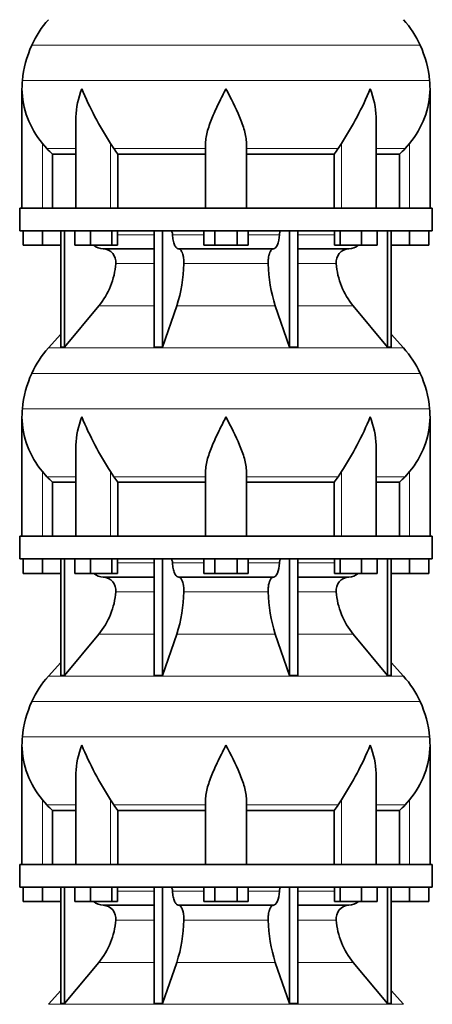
# Model space of a CAD drawing. Header units: millimetres. Extents: x 166 to 762, y -3713 to 2360.
# Tile 17 of 28: x 509 to 691, y -540 to -105. Entities that reach past the tile are written whole.
import ezdxf

# ---------------------------------------------------------------- set-up
doc = ezdxf.new("R2010")
doc.units = ezdxf.units.MM
doc.layers.add('VSI134_DIFFUSORE', color=7, linetype='Continuous')

# ---------------------------------------------------------------- blocks, each defined once
blk = doc.blocks.new('SE3')
at = {"layer": 'VSI134_DIFFUSORE', "color": 4, "linetype": 'Continuous', "lineweight": 9}
for p, q in [((685.44, -115.83), (514.11, -115.83)), ((509.95, -131.46), (689.6, -131.46)), ((518.77, -187.82), (518.77, -159.22)), ((548.86, -187.82), (548.86, -159.22)), ((650.69, -187.82), (650.69, -159.22)), ((680.77, -187.82), (680.77, -159.22)), ((533.5, -161.52), (520.78, -161.52)), ((590.77, -161.52), (550.28, -161.52)), ((608.77, -161.52), (649.26, -161.52)), ((666.05, -161.52), (678.76, -161.52)), ((551.98, -199.59), (568.08, -199.59)), ((576.2, -199.59), (589.96, -199.59)), ((609.59, -199.59), (623.35, -199.59)), ((631.47, -199.59), (647.57, -199.59)), ((568.08, -212.36), (551.15, -212.36)), ((618.38, -212.36), (581.16, -212.36)), ((648.4, -212.36), (631.47, -212.36)), ((543.63, -231.06), (568.08, -231.06)), ((578.05, -231.06), (621.5, -231.06)), ((631.47, -231.06), (655.92, -231.06)), ((521.48, -249.57), (678.07, -249.57)), ((685.44, -260.83), (514.11, -260.83)), ((509.95, -276.46), (689.6, -276.46)), ((518.77, -332.82), (518.77, -304.22)), ((548.86, -332.82), (548.86, -304.22)), ((650.69, -332.82), (650.69, -304.22)), ((680.77, -332.82), (680.77, -304.22)), ((533.5, -306.52), (520.78, -306.52)), ((590.77, -306.52), (550.28, -306.52)), ((608.77, -306.52), (649.26, -306.52)), ((666.05, -306.52), (678.76, -306.52)), ((551.98, -344.59), (568.08, -344.59)), ((576.2, -344.59), (589.96, -344.59)), ((609.59, -344.59), (623.35, -344.59)), ((631.47, -344.59), (647.57, -344.59)), ((568.08, -357.36), (551.15, -357.36)), ((618.38, -357.36), (581.16, -357.36)), ((648.4, -357.36), (631.47, -357.36)), ((543.63, -376.06), (568.08, -376.06)), ((578.05, -376.06), (621.5, -376.06)), ((631.47, -376.06), (655.92, -376.06)), ((521.48, -394.57), (678.07, -394.57)), ((685.44, -405.83), (514.11, -405.83)), ((509.95, -421.46), (689.6, -421.46)), ((518.77, -477.82), (518.77, -449.22)), ((533.5, -451.52), (520.78, -451.52)), ((548.86, -477.82), (548.86, -449.22)), ((590.77, -451.52), (550.28, -451.52)), ((608.77, -451.52), (649.26, -451.52)), ((650.69, -477.82), (650.69, -449.22)), ((666.05, -451.52), (678.76, -451.52)), ((680.77, -477.82), (680.77, -449.22)), ((551.98, -489.59), (568.08, -489.59)), ((576.2, -489.59), (589.96, -489.59)), ((609.59, -489.59), (623.35, -489.59)), ((631.47, -489.59), (647.57, -489.59)), ((568.08, -502.36), (551.15, -502.36)), ((618.38, -502.36), (581.16, -502.36)), ((648.4, -502.36), (631.47, -502.36)), ((543.63, -521.06), (568.08, -521.06)), ((578.05, -521.06), (621.5, -521.06)), ((631.47, -521.06), (655.92, -521.06)), ((521.48, -539.57), (678.07, -539.57))]:
    blk.add_line(p, q, dxfattribs=at)
at = {"layer": 'VSI134_DIFFUSORE', "color": 7, "linetype": 'Continuous', "lineweight": 35}
for p, q in [((509.77, -135.08), (509.77, -187.82)), ((689.77, -187.82), (689.77, -135.08)), ((533.5, -148.46), (533.5, -187.82)), ((666.05, -187.82), (666.05, -148.46)), ((520.78, -161.52), (518.77, -159.22)), ((550.28, -161.52), (548.86, -159.22)), ((590.77, -187.82), (590.77, -159.22)), ((608.77, -187.82), (608.77, -159.22)), ((650.69, -159.22), (649.26, -161.52)), ((680.77, -159.22), (678.76, -161.52)), ((523.3, -163.96), (533.5, -163.96)), ((523.3, -187.82), (523.3, -163.96)), ((552.06, -163.96), (590.77, -163.96)), ((552.06, -187.82), (552.06, -163.96)), ((608.77, -163.96), (647.48, -163.96)), ((647.48, -163.96), (647.48, -187.82)), ((666.05, -163.96), (676.25, -163.96)), ((676.25, -163.96), (676.25, -187.82)), ((690.77, -187.82), (508.77, -187.82)), ((508.77, -187.82), (508.77, -197.82)), ((690.77, -197.82), (690.77, -187.82)), ((508.77, -197.82), (690.77, -197.82)), ((510.27, -204.22), (510.27, -197.82)), ((510.27, -204.22), (510.27, -197.82)), ((518.77, -204.22), (518.77, -197.82)), ((526.95, -197.82), (526.95, -249.27)), ((528.48, -197.82), (528.48, -249.27)), ((533.02, -204.22), (533.02, -197.82)), ((539.96, -204.22), (539.96, -197.82)), ((549.44, -204.22), (549.44, -197.82)), ((551.98, -204.22), (551.98, -197.82)), ((568.08, -197.82), (568.08, -249.27)), ((571.77, -197.82), (571.77, -249.27)), ((589.96, -204.22), (589.96, -197.82)), ((594.87, -204.22), (594.87, -197.82)), ((604.68, -204.22), (604.68, -197.82)), ((609.59, -204.22), (609.59, -197.82)), ((627.78, -197.82), (627.78, -249.27)), ((631.47, -197.82), (631.47, -249.27)), ((647.57, -204.22), (647.57, -197.82)), ((650.11, -204.22), (650.11, -197.82)), ((659.59, -204.22), (659.59, -197.82)), ((666.53, -204.22), (666.53, -197.82)), ((671.07, -197.82), (671.07, -249.27)), ((672.6, -197.82), (672.6, -249.27)), ((680.77, -204.22), (680.77, -197.82)), ((689.27, -204.22), (689.27, -197.82)), ((518.77, -204.22), (510.27, -204.22)), ((526.95, -204.22), (518.77, -204.22)), ((539.96, -204.22), (533.02, -204.22)), ((549.44, -204.22), (539.96, -204.22)), ((551.98, -204.22), (549.44, -204.22)), ((594.87, -204.22), (589.96, -204.22)), ((604.68, -204.22), (594.87, -204.22)), ((609.59, -204.22), (604.68, -204.22)), ((650.11, -204.22), (647.57, -204.22)), ((659.59, -204.22), (650.11, -204.22)), ((666.53, -204.22), (659.59, -204.22)), ((680.77, -204.22), (672.6, -204.22)), ((689.27, -204.22), (680.77, -204.22)), ((545.6, -205.82), (568.08, -205.82)), ((578.86, -205.82), (620.68, -205.82)), ((631.47, -205.82), (653.95, -205.82)), ((528.48, -249.27), (543.63, -231.06)), ((571.77, -249.27), (578.05, -231.06)), ((621.5, -231.06), (627.78, -249.27)), ((655.92, -231.06), (671.07, -249.27)), ((526.95, -243.5), (521.48, -249.57)), ((678.07, -249.57), (672.6, -243.5)), ((526.95, -249.27), (528.48, -249.27)), ((568.08, -249.27), (571.77, -249.27)), ((627.78, -249.27), (631.47, -249.27)), ((671.07, -249.27), (672.6, -249.27)), ((509.77, -280.08), (509.77, -332.82)), ((689.77, -332.82), (689.77, -280.08)), ((533.5, -293.46), (533.5, -332.82)), ((666.05, -332.82), (666.05, -293.46)), ((520.78, -306.52), (518.77, -304.22)), ((550.28, -306.52), (548.86, -304.22)), ((590.77, -332.82), (590.77, -304.22)), ((608.77, -332.82), (608.77, -304.22)), ((650.69, -304.22), (649.26, -306.52)), ((680.77, -304.22), (678.76, -306.52)), ((523.3, -308.96), (533.5, -308.96)), ((523.3, -332.82), (523.3, -308.96)), ((552.06, -308.96), (590.77, -308.96)), ((552.06, -332.82), (552.06, -308.96)), ((608.77, -308.96), (647.48, -308.96)), ((647.48, -308.96), (647.48, -332.82)), ((666.05, -308.96), (676.25, -308.96)), ((676.25, -308.96), (676.25, -332.82)), ((690.77, -332.82), (508.77, -332.82)), ((508.77, -332.82), (508.77, -342.82)), ((690.77, -342.82), (690.77, -332.82)), ((508.77, -342.82), (690.77, -342.82)), ((510.27, -349.22), (510.27, -342.82)), ((510.27, -349.22), (510.27, -342.82)), ((518.77, -349.22), (518.77, -342.82)), ((526.95, -342.82), (526.95, -394.27)), ((528.48, -342.82), (528.48, -394.27)), ((533.02, -349.22), (533.02, -342.82)), ((539.96, -349.22), (539.96, -342.82)), ((549.44, -349.22), (549.44, -342.82)), ((551.98, -349.22), (551.98, -342.82)), ((568.08, -342.82), (568.08, -394.27)), ((571.77, -342.82), (571.77, -394.27)), ((589.96, -349.22), (589.96, -342.82)), ((594.87, -349.22), (594.87, -342.82)), ((604.68, -349.22), (604.68, -342.82)), ((609.59, -349.22), (609.59, -342.82)), ((627.78, -342.82), (627.78, -394.27)), ((631.47, -342.82), (631.47, -394.27)), ((647.57, -349.22), (647.57, -342.82)), ((650.11, -349.22), (650.11, -342.82)), ((659.59, -349.22), (659.59, -342.82)), ((666.53, -349.22), (666.53, -342.82)), ((671.07, -342.82), (671.07, -394.27)), ((672.6, -342.82), (672.6, -394.27)), ((680.77, -349.22), (680.77, -342.82)), ((689.27, -349.22), (689.27, -342.82)), ((518.77, -349.22), (510.27, -349.22)), ((526.95, -349.22), (518.77, -349.22)), ((539.96, -349.22), (533.02, -349.22)), ((549.44, -349.22), (539.96, -349.22)), ((545.6, -350.82), (568.08, -350.82)), ((551.98, -349.22), (549.44, -349.22)), ((578.86, -350.82), (620.68, -350.82)), ((594.87, -349.22), (589.96, -349.22)), ((604.68, -349.22), (594.87, -349.22)), ((609.59, -349.22), (604.68, -349.22)), ((631.47, -350.82), (653.95, -350.82)), ((650.11, -349.22), (647.57, -349.22)), ((659.59, -349.22), (650.11, -349.22)), ((666.53, -349.22), (659.59, -349.22)), ((680.77, -349.22), (672.6, -349.22)), ((689.27, -349.22), (680.77, -349.22)), ((528.48, -394.27), (543.63, -376.06)), ((571.77, -394.27), (578.05, -376.06)), ((621.5, -376.06), (627.78, -394.27)), ((655.92, -376.06), (671.07, -394.27)), ((526.95, -388.5), (521.48, -394.57)), ((678.07, -394.57), (672.6, -388.5)), ((526.95, -394.27), (528.48, -394.27)), ((568.08, -394.27), (571.77, -394.27)), ((627.78, -394.27), (631.47, -394.27)), ((671.07, -394.27), (672.6, -394.27)), ((509.77, -425.08), (509.77, -477.82)), ((689.77, -477.82), (689.77, -425.08)), ((533.5, -438.46), (533.5, -477.82)), ((666.05, -477.82), (666.05, -438.46)), ((520.78, -451.52), (518.77, -449.22)), ((550.28, -451.52), (548.86, -449.22)), ((590.77, -477.82), (590.77, -449.22)), ((608.77, -477.82), (608.77, -449.22)), ((650.69, -449.22), (649.26, -451.52)), ((680.77, -449.22), (678.76, -451.52)), ((523.3, -453.96), (533.5, -453.96)), ((523.3, -477.82), (523.3, -453.96)), ((552.06, -453.96), (590.77, -453.96)), ((552.06, -477.82), (552.06, -453.96)), ((608.77, -453.96), (647.48, -453.96)), ((647.48, -453.96), (647.48, -477.82)), ((666.05, -453.96), (676.25, -453.96)), ((676.25, -453.96), (676.25, -477.82)), ((690.77, -477.82), (508.77, -477.82)), ((508.77, -477.82), (508.77, -487.82)), ((690.77, -487.82), (690.77, -477.82)), ((508.77, -487.82), (690.77, -487.82)), ((510.27, -494.22), (510.27, -487.82)), ((510.27, -494.22), (510.27, -487.82)), ((518.77, -494.22), (518.77, -487.82)), ((526.95, -487.82), (526.95, -539.27)), ((528.48, -487.82), (528.48, -539.27)), ((533.02, -494.22), (533.02, -487.82)), ((539.96, -494.22), (539.96, -487.82)), ((549.44, -494.22), (549.44, -487.82)), ((551.98, -494.22), (551.98, -487.82)), ((568.08, -487.82), (568.08, -539.27)), ((571.77, -487.82), (571.77, -539.27)), ((589.96, -494.22), (589.96, -487.82)), ((594.87, -494.22), (594.87, -487.82)), ((604.68, -494.22), (604.68, -487.82)), ((609.59, -494.22), (609.59, -487.82)), ((627.78, -487.82), (627.78, -539.27)), ((631.47, -487.82), (631.47, -539.27)), ((647.57, -494.22), (647.57, -487.82)), ((650.11, -494.22), (650.11, -487.82)), ((659.59, -494.22), (659.59, -487.82)), ((666.53, -494.22), (666.53, -487.82)), ((671.07, -487.82), (671.07, -539.27)), ((672.6, -487.82), (672.6, -539.27)), ((680.77, -494.22), (680.77, -487.82)), ((689.27, -494.22), (689.27, -487.82)), ((518.77, -494.22), (510.27, -494.22)), ((526.95, -494.22), (518.77, -494.22)), ((539.96, -494.22), (533.02, -494.22)), ((549.44, -494.22), (539.96, -494.22)), ((545.6, -495.82), (568.08, -495.82)), ((551.98, -494.22), (549.44, -494.22)), ((578.86, -495.82), (620.68, -495.82)), ((594.87, -494.22), (589.96, -494.22)), ((604.68, -494.22), (594.87, -494.22)), ((609.59, -494.22), (604.68, -494.22)), ((631.47, -495.82), (653.95, -495.82)), ((650.11, -494.22), (647.57, -494.22)), ((659.59, -494.22), (650.11, -494.22)), ((666.53, -494.22), (659.59, -494.22)), ((680.77, -494.22), (672.6, -494.22)), ((689.27, -494.22), (680.77, -494.22)), ((528.48, -539.27), (543.63, -521.06)), ((571.77, -539.27), (578.05, -521.06)), ((621.5, -521.06), (627.78, -539.27)), ((655.92, -521.06), (671.07, -539.27)), ((526.95, -533.5), (521.48, -539.57)), ((678.07, -539.57), (672.6, -533.5)), ((526.95, -539.27), (528.48, -539.27)), ((568.08, -539.27), (571.77, -539.27)), ((627.78, -539.27), (631.47, -539.27)), ((671.07, -539.27), (672.6, -539.27))]:
    blk.add_line(p, q, dxfattribs=at)
for centre, radius, start, end in [((554.17, -134.02), 44, 138, 155.5912), ((645.37, -134.02), 44, 24.4088, 42), ((558.73, -136.08), 49, 155.5912, 174.5826), ((640.82, -136.08), 49, 5.4174, 24.4088), ((548.27, -135.09), 38.5, 174.5826, 180.0014), ((651.27, -135.09), 38.5, 359.9671, 5.4174), ((548.47, -134.41), 38.7, 181.0158, 219.8906), ((674.45, -77.56), 149.81, 202.5842, 213.0334), ((525.1, -77.56), 149.81, 326.9666, 337.4158), ((651.08, -134.41), 38.7, 320.1094, 358.9842), ((583.4, -139.3), 39.88, 213.8582, 218.2062), ((616.15, -139.3), 39.88, 321.7938, 326.1418), ((545.83, -199.14), 6.68, 229.5852, 268.0094), ((653.72, -199.14), 6.68, 271.9979, 310.3729), ((545.31, -211.68), 5.87, 353.3223, 87.2173), ((654.21, -211.66), 5.85, 92.5772, 186.8833), ((517.84, -209.84), 33.4, 320.5472, 355.6594), ((516.21, -211.16), 64.97, 342.1602, 358.9354), ((684.85, -210.91), 66.48, 181.2569, 197.6475), ((681.81, -209.79), 33.51, 184.3996, 219.3938), ((554.17, -279.02), 44, 138, 155.5912), ((645.37, -279.02), 44, 24.4088, 42), ((558.73, -281.08), 49, 155.5912, 174.5826), ((640.82, -281.08), 49, 5.4174, 24.4088), ((548.27, -280.09), 38.5, 174.5826, 180.0014), ((651.27, -280.09), 38.5, 359.9671, 5.4174), ((548.47, -279.41), 38.7, 181.0158, 219.8906), ((674.45, -222.56), 149.81, 202.5842, 213.0334), ((525.1, -222.56), 149.81, 326.9666, 337.4158), ((651.08, -279.41), 38.7, 320.1094, 358.9842), ((583.4, -284.3), 39.88, 213.8582, 218.2062), ((616.15, -284.3), 39.88, 321.7938, 326.1418), ((545.83, -344.14), 6.68, 229.5852, 268.0094), ((545.31, -356.68), 5.87, 353.3223, 87.2173), ((654.21, -356.66), 5.85, 92.5772, 186.8833), ((653.72, -344.14), 6.68, 271.9979, 310.3729), ((517.84, -354.84), 33.4, 320.5472, 355.6594), ((516.21, -356.16), 64.97, 342.1602, 358.9354), ((684.85, -355.91), 66.48, 181.2569, 197.6475), ((681.81, -354.79), 33.51, 184.3996, 219.3938), ((554.17, -424.02), 44, 138, 155.5912), ((645.37, -424.02), 44, 24.4088, 42), ((558.73, -426.08), 49, 155.5912, 174.5826), ((640.82, -426.08), 49, 5.4174, 24.4088), ((548.27, -425.09), 38.5, 174.5826, 180.0014), ((651.27, -425.09), 38.5, 359.9671, 5.4174), ((548.47, -424.41), 38.7, 181.0158, 219.8906), ((674.45, -367.56), 149.81, 202.5842, 213.0334), ((525.1, -367.56), 149.81, 326.9666, 337.4158), ((651.08, -424.41), 38.7, 320.1094, 358.9842), ((583.4, -429.3), 39.88, 213.8582, 218.2062), ((616.15, -429.3), 39.88, 321.7938, 326.1418), ((545.83, -489.14), 6.68, 229.5852, 268.0094), ((545.31, -501.68), 5.87, 353.3223, 87.2173), ((654.21, -501.66), 5.85, 92.5772, 186.8833), ((653.72, -489.14), 6.68, 271.9979, 310.3729), ((517.84, -499.84), 33.4, 320.5472, 355.6594), ((516.21, -501.16), 64.97, 342.1602, 358.9354), ((684.85, -500.91), 66.48, 181.2569, 197.6475), ((681.81, -499.79), 33.51, 184.3996, 219.3938)]:
    blk.add_arc(centre, radius, start, end, dxfattribs=at)
for points, knots in [([(533.5, -148.47), (533.5, -148.15), (533.5, -147.82), (533.65, -143.45), (534.64, -139.24), (536.13, -135.09)], [0.4601729, 0.4601729, 0.4601729, 0.4601729, 0.5, 0.5, 1, 1, 1, 1]), ([(590.77, -159.22), (590.77, -157.39), (591.13, -155.45), (592.23, -151.51), (592.98, -149.5), (594.69, -145.4), (595.65, -143.36), (597.15, -140.28), (597.67, -139.25), (598.71, -137.18), (599.25, -136.12), (599.77, -135.09)], [0, 0, 0, 0, 0.25, 0.25, 0.5, 0.5, 0.75, 0.75, 0.875, 0.875, 1, 1, 1, 1]), ([(608.77, -159.22), (608.77, -157.39), (608.42, -155.49), (607.32, -151.53), (606.58, -149.52), (604.04, -143.45), (601.89, -139.24), (599.77, -135.09)], [0, 0, 0, 0, 0.25, 0.25, 0.5, 0.5, 1, 1, 1, 1]), ([(666.05, -148.47), (666.05, -148.15), (666.04, -147.82), (665.89, -143.45), (664.91, -139.24), (663.41, -135.09)], [0.4601729, 0.4601729, 0.4601729, 0.4601729, 0.5, 0.5, 1, 1, 1, 1]), ([(575.44, -197.82), (575.49, -197.82), (575.53, -197.83), (575.62, -197.87), (575.67, -197.9), (575.8, -198.03), (575.88, -198.16), (576.02, -198.49), (576.08, -198.68), (576.16, -199.11), (576.19, -199.35), (576.2, -199.59)], [0, 0, 0, 0, 0.125, 0.125, 0.25, 0.25, 0.5, 0.5, 0.75, 0.75, 1, 1, 1, 1]), ([(578.86, -205.82), (578.7, -205.82), (578.54, -205.78), (578.3, -205.66), (578.22, -205.61), (578.06, -205.5), (577.99, -205.43), (577.76, -205.21), (577.61, -205.02), (577.33, -204.57), (577.2, -204.32), (576.96, -203.76), (576.85, -203.44), (576.65, -202.77), (576.56, -202.41), (576.41, -201.66), (576.35, -201.26), (576.25, -200.44), (576.22, -200.02), (576.2, -199.59)], [0, 0, 0, 0, 0.125, 0.125, 0.1875, 0.1875, 0.25, 0.25, 0.375, 0.375, 0.5, 0.5, 0.625, 0.625, 0.75, 0.75, 0.875, 0.875, 1, 1, 1, 1]), ([(623.35, -199.59), (623.27, -201.3), (622.96, -202.9), (621.98, -205.17), (621.33, -205.82), (620.68, -205.82)], [0, 0, 0, 0, 0.5, 0.5, 1, 1, 1, 1]), ([(623.35, -199.59), (623.36, -199.35), (623.38, -199.12), (623.45, -198.79), (623.47, -198.69), (623.53, -198.5), (623.56, -198.41), (623.63, -198.24), (623.67, -198.17), (623.75, -198.05), (623.79, -197.99), (623.88, -197.9), (623.92, -197.87), (624.01, -197.83), (624.06, -197.82), (624.11, -197.82)], [0, 0, 0, 0, 0.25, 0.25, 0.375, 0.375, 0.5, 0.5, 0.625, 0.625, 0.75, 0.75, 0.875, 0.875, 1, 1, 1, 1]), ([(578.86, -205.82), (578.94, -205.82), (579.02, -205.83), (579.18, -205.87), (579.26, -205.9), (579.49, -206.03), (579.65, -206.16), (579.94, -206.5), (580.08, -206.7), (580.27, -207.06), (580.33, -207.19), (580.45, -207.47), (580.51, -207.62), (580.67, -208.08), (580.77, -208.41), (580.89, -208.95), (580.93, -209.13), (580.99, -209.51), (581.02, -209.7), (581.1, -210.29), (581.13, -210.7), (581.17, -211.53), (581.18, -211.95), (581.16, -212.36)], [0, 0, 0, 0, 0.0625, 0.0625, 0.125, 0.125, 0.25, 0.25, 0.375, 0.375, 0.4375, 0.4375, 0.5, 0.5, 0.625, 0.625, 0.6875, 0.6875, 0.75, 0.75, 0.875, 0.875, 1, 1, 1, 1]), ([(618.38, -212.36), (618.37, -211.95), (618.37, -211.53), (618.4, -210.91), (618.42, -210.71), (618.45, -210.3), (618.47, -210.1), (618.55, -209.51), (618.62, -209.13), (618.74, -208.59), (618.78, -208.42), (618.88, -208.08), (618.98, -207.76), (619.09, -207.47), (619.21, -207.2), (619.27, -207.06), (619.47, -206.7), (619.61, -206.49), (619.9, -206.16), (620.05, -206.03), (620.36, -205.86), (620.52, -205.82), (620.68, -205.82)], [0, 0, 0, 0, 0.125, 0.125, 0.1875, 0.1875, 0.25, 0.25, 0.375, 0.375, 0.4375, 0.4375, 0.5, 0.5625, 0.5625, 0.625, 0.625, 0.75, 0.75, 0.875, 0.875, 1, 1, 1, 1]), ([(533.5, -293.47), (533.5, -293.15), (533.5, -292.82), (533.65, -288.45), (534.64, -284.24), (536.13, -280.09)], [0.4601729, 0.4601729, 0.4601729, 0.4601729, 0.5, 0.5, 1, 1, 1, 1]), ([(590.77, -304.22), (590.77, -302.39), (591.13, -300.45), (592.23, -296.51), (592.98, -294.5), (594.69, -290.4), (595.65, -288.36), (597.15, -285.28), (597.67, -284.25), (598.71, -282.18), (599.25, -281.12), (599.77, -280.09)], [0, 0, 0, 0, 0.25, 0.25, 0.5, 0.5, 0.75, 0.75, 0.875, 0.875, 1, 1, 1, 1]), ([(608.77, -304.22), (608.77, -302.39), (608.42, -300.49), (607.32, -296.53), (606.58, -294.52), (604.04, -288.45), (601.89, -284.24), (599.77, -280.09)], [0, 0, 0, 0, 0.25, 0.25, 0.5, 0.5, 1, 1, 1, 1]), ([(666.05, -293.47), (666.05, -293.15), (666.04, -292.82), (665.89, -288.45), (664.91, -284.24), (663.41, -280.09)], [0.4601729, 0.4601729, 0.4601729, 0.4601729, 0.5, 0.5, 1, 1, 1, 1]), ([(575.44, -342.82), (575.49, -342.82), (575.53, -342.83), (575.62, -342.87), (575.67, -342.9), (575.8, -343.03), (575.88, -343.16), (576.02, -343.49), (576.08, -343.68), (576.16, -344.11), (576.19, -344.35), (576.2, -344.59)], [0, 0, 0, 0, 0.125, 0.125, 0.25, 0.25, 0.5, 0.5, 0.75, 0.75, 1, 1, 1, 1]), ([(623.35, -344.59), (623.36, -344.35), (623.38, -344.12), (623.45, -343.79), (623.47, -343.69), (623.53, -343.5), (623.56, -343.41), (623.63, -343.24), (623.67, -343.17), (623.75, -343.05), (623.79, -342.99), (623.88, -342.9), (623.92, -342.87), (624.01, -342.83), (624.06, -342.82), (624.11, -342.82)], [0, 0, 0, 0, 0.25, 0.25, 0.375, 0.375, 0.5, 0.5, 0.625, 0.625, 0.75, 0.75, 0.875, 0.875, 1, 1, 1, 1]), ([(578.86, -350.82), (578.7, -350.82), (578.54, -350.78), (578.3, -350.66), (578.22, -350.61), (578.06, -350.5), (577.99, -350.43), (577.76, -350.21), (577.61, -350.02), (577.33, -349.57), (577.2, -349.32), (576.96, -348.76), (576.85, -348.44), (576.65, -347.77), (576.56, -347.41), (576.41, -346.66), (576.35, -346.26), (576.25, -345.44), (576.22, -345.02), (576.2, -344.59)], [0, 0, 0, 0, 0.125, 0.125, 0.1875, 0.1875, 0.25, 0.25, 0.375, 0.375, 0.5, 0.5, 0.625, 0.625, 0.75, 0.75, 0.875, 0.875, 1, 1, 1, 1]), ([(623.35, -344.59), (623.27, -346.3), (622.96, -347.9), (621.98, -350.17), (621.33, -350.82), (620.68, -350.82)], [0, 0, 0, 0, 0.5, 0.5, 1, 1, 1, 1]), ([(578.86, -350.82), (578.94, -350.82), (579.02, -350.83), (579.18, -350.87), (579.26, -350.9), (579.49, -351.03), (579.65, -351.16), (579.94, -351.5), (580.08, -351.7), (580.27, -352.06), (580.33, -352.19), (580.45, -352.47), (580.51, -352.62), (580.67, -353.08), (580.77, -353.41), (580.89, -353.95), (580.93, -354.13), (580.99, -354.51), (581.02, -354.7), (581.1, -355.29), (581.13, -355.7), (581.17, -356.53), (581.18, -356.95), (581.16, -357.36)], [0, 0, 0, 0, 0.0625, 0.0625, 0.125, 0.125, 0.25, 0.25, 0.375, 0.375, 0.4375, 0.4375, 0.5, 0.5, 0.625, 0.625, 0.6875, 0.6875, 0.75, 0.75, 0.875, 0.875, 1, 1, 1, 1]), ([(618.38, -357.36), (618.37, -356.95), (618.37, -356.53), (618.4, -355.91), (618.42, -355.71), (618.45, -355.3), (618.47, -355.1), (618.55, -354.51), (618.62, -354.13), (618.74, -353.59), (618.78, -353.42), (618.88, -353.08), (618.98, -352.76), (619.09, -352.47), (619.21, -352.2), (619.27, -352.06), (619.47, -351.7), (619.61, -351.49), (619.9, -351.16), (620.05, -351.03), (620.36, -350.86), (620.52, -350.82), (620.68, -350.82)], [0, 0, 0, 0, 0.125, 0.125, 0.1875, 0.1875, 0.25, 0.25, 0.375, 0.375, 0.4375, 0.4375, 0.5, 0.5625, 0.5625, 0.625, 0.625, 0.75, 0.75, 0.875, 0.875, 1, 1, 1, 1]), ([(533.5, -438.47), (533.5, -438.15), (533.5, -437.82), (533.65, -433.45), (534.64, -429.24), (536.13, -425.09)], [0.4601729, 0.4601729, 0.4601729, 0.4601729, 0.5, 0.5, 1, 1, 1, 1]), ([(590.77, -449.22), (590.77, -447.39), (591.13, -445.45), (592.23, -441.51), (592.98, -439.5), (594.69, -435.4), (595.65, -433.36), (597.15, -430.28), (597.67, -429.25), (598.71, -427.18), (599.25, -426.12), (599.77, -425.09)], [0, 0, 0, 0, 0.25, 0.25, 0.5, 0.5, 0.75, 0.75, 0.875, 0.875, 1, 1, 1, 1]), ([(608.77, -449.22), (608.77, -447.39), (608.42, -445.49), (607.32, -441.53), (606.58, -439.52), (604.04, -433.45), (601.89, -429.24), (599.77, -425.09)], [0, 0, 0, 0, 0.25, 0.25, 0.5, 0.5, 1, 1, 1, 1]), ([(666.05, -438.47), (666.05, -438.15), (666.04, -437.82), (665.89, -433.45), (664.91, -429.24), (663.41, -425.09)], [0.4601729, 0.4601729, 0.4601729, 0.4601729, 0.5, 0.5, 1, 1, 1, 1]), ([(575.44, -487.82), (575.49, -487.82), (575.53, -487.83), (575.62, -487.87), (575.67, -487.9), (575.8, -488.03), (575.88, -488.16), (576.02, -488.49), (576.08, -488.68), (576.16, -489.11), (576.19, -489.35), (576.2, -489.59)], [0, 0, 0, 0, 0.125, 0.125, 0.25, 0.25, 0.5, 0.5, 0.75, 0.75, 1, 1, 1, 1]), ([(578.86, -495.82), (578.7, -495.82), (578.54, -495.78), (578.3, -495.66), (578.22, -495.61), (578.06, -495.5), (577.99, -495.43), (577.76, -495.21), (577.61, -495.02), (577.33, -494.57), (577.2, -494.32), (576.96, -493.76), (576.85, -493.44), (576.65, -492.77), (576.56, -492.41), (576.41, -491.66), (576.35, -491.26), (576.25, -490.44), (576.22, -490.02), (576.2, -489.59)], [0, 0, 0, 0, 0.125, 0.125, 0.1875, 0.1875, 0.25, 0.25, 0.375, 0.375, 0.5, 0.5, 0.625, 0.625, 0.75, 0.75, 0.875, 0.875, 1, 1, 1, 1]), ([(623.35, -489.59), (623.27, -491.3), (622.96, -492.9), (621.98, -495.17), (621.33, -495.82), (620.68, -495.82)], [0, 0, 0, 0, 0.5, 0.5, 1, 1, 1, 1]), ([(623.35, -489.59), (623.36, -489.35), (623.38, -489.12), (623.45, -488.79), (623.47, -488.69), (623.53, -488.5), (623.56, -488.41), (623.63, -488.24), (623.67, -488.17), (623.75, -488.05), (623.79, -487.99), (623.88, -487.9), (623.92, -487.87), (624.01, -487.83), (624.06, -487.82), (624.11, -487.82)], [0, 0, 0, 0, 0.25, 0.25, 0.375, 0.375, 0.5, 0.5, 0.625, 0.625, 0.75, 0.75, 0.875, 0.875, 1, 1, 1, 1]), ([(578.86, -495.82), (578.94, -495.82), (579.02, -495.83), (579.18, -495.87), (579.26, -495.9), (579.49, -496.03), (579.65, -496.16), (579.94, -496.5), (580.08, -496.7), (580.27, -497.06), (580.33, -497.19), (580.45, -497.47), (580.51, -497.62), (580.67, -498.08), (580.77, -498.41), (580.89, -498.95), (580.93, -499.13), (580.99, -499.51), (581.02, -499.7), (581.1, -500.29), (581.13, -500.7), (581.17, -501.53), (581.18, -501.95), (581.16, -502.36)], [0, 0, 0, 0, 0.0625, 0.0625, 0.125, 0.125, 0.25, 0.25, 0.375, 0.375, 0.4375, 0.4375, 0.5, 0.5, 0.625, 0.625, 0.6875, 0.6875, 0.75, 0.75, 0.875, 0.875, 1, 1, 1, 1]), ([(618.38, -502.36), (618.37, -501.95), (618.37, -501.53), (618.4, -500.91), (618.42, -500.71), (618.45, -500.3), (618.47, -500.1), (618.55, -499.51), (618.62, -499.13), (618.74, -498.59), (618.78, -498.42), (618.88, -498.08), (618.98, -497.76), (619.09, -497.47), (619.21, -497.2), (619.27, -497.06), (619.47, -496.7), (619.61, -496.49), (619.9, -496.16), (620.05, -496.03), (620.36, -495.86), (620.52, -495.82), (620.68, -495.82)], [0, 0, 0, 0, 0.125, 0.125, 0.1875, 0.1875, 0.25, 0.25, 0.375, 0.375, 0.4375, 0.4375, 0.5, 0.5625, 0.5625, 0.625, 0.625, 0.75, 0.75, 0.875, 0.875, 1, 1, 1, 1])]:
    blk.add_open_spline(points, degree=3, knots=knots, dxfattribs=at)
for points in [[(523.3, -163.96), (522.43, -163.18), (521.59, -162.36), (520.78, -161.52)], [(678.76, -161.52), (677.96, -162.36), (677.12, -163.18), (676.25, -163.96)], [(523.3, -308.96), (522.43, -308.18), (521.59, -307.36), (520.78, -306.52)], [(678.76, -306.52), (677.96, -307.36), (677.12, -308.18), (676.25, -308.96)], [(523.3, -453.96), (522.43, -453.18), (521.59, -452.36), (520.78, -451.52)], [(678.76, -451.52), (677.96, -452.36), (677.12, -453.18), (676.25, -453.96)]]:
    blk.add_open_spline(points, degree=3, dxfattribs=at)

msp = doc.modelspace()

# ---------------------------------------------------------------- block references
msp.add_blockref('SE3', (0, 0))

doc.saveas('drawing.dxf')
